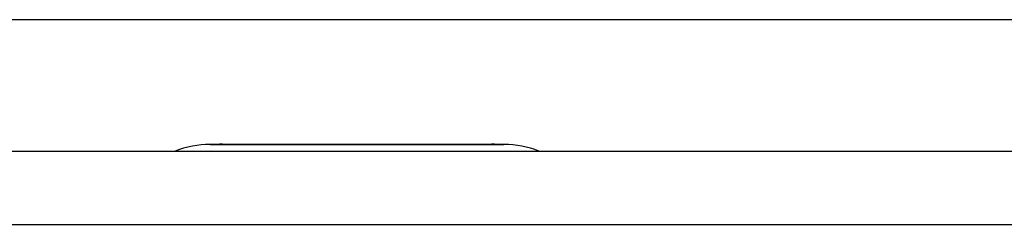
# Model space of a CAD drawing. Header units: millimetres. Extents: x 0 to 210, y 0 to 297.
# Tile 21 of 28: x 72.17 to 78.9, y 279.36 to 280.76. Entities that reach past the tile are written whole.
import ezdxf

# ---------------------------------------------------------------- set-up
doc = ezdxf.new("R2010")
doc.units = ezdxf.units.MM
for name, color, linetype in [('0040_001_EKEY_DL', 7, 'Continuous'), ('0040_010_EKEY_DL', 7, 'Continuous'), ('Default', 7, 'Continuous')]:
    doc.layers.add(name, color=color, linetype=linetype)

# ---------------------------------------------------------------- blocks, each defined once
blk = doc.blocks.new('SE6')
at = {"layer": '0040_001_EKEY_DL', "color": 7, "linetype": 'Continuous'}
for p, q in [((79.664, 280.7603), (69.294, 280.7603)), ((66.829, 279.8603), (82.129, 279.8603)), ((66.829, 279.3603), (82.129, 279.3603))]:
    blk.add_line(p, q, dxfattribs=at)
at = {"layer": '0040_010_EKEY_DL', "color": 7, "linetype": 'Continuous'}
for p, q in [((73.475, 279.9073), (75.4829, 279.9073)), ((73.5602, 279.9078), (75.3977, 279.9078))]:
    blk.add_line(p, q, dxfattribs=at)
for centre, radius, start, end in [((73.479, 279.2573), 0.65, 90.34862, 111.91211), ((74.479, 114.9103), 165, 90.319035, 90.348623), ((74.479, 114.9103), 165, 89.651377, 89.680965), ((75.479, 279.2573), 0.65, 68.08789, 89.65138)]:
    blk.add_arc(centre, radius, start, end, dxfattribs=at)

msp = doc.modelspace()

# ---------------------------------------------------------------- block references
at = {"layer": 'Default'}
msp.add_blockref('SE6', (0, 0), dxfattribs=at)

doc.saveas('drawing.dxf')
